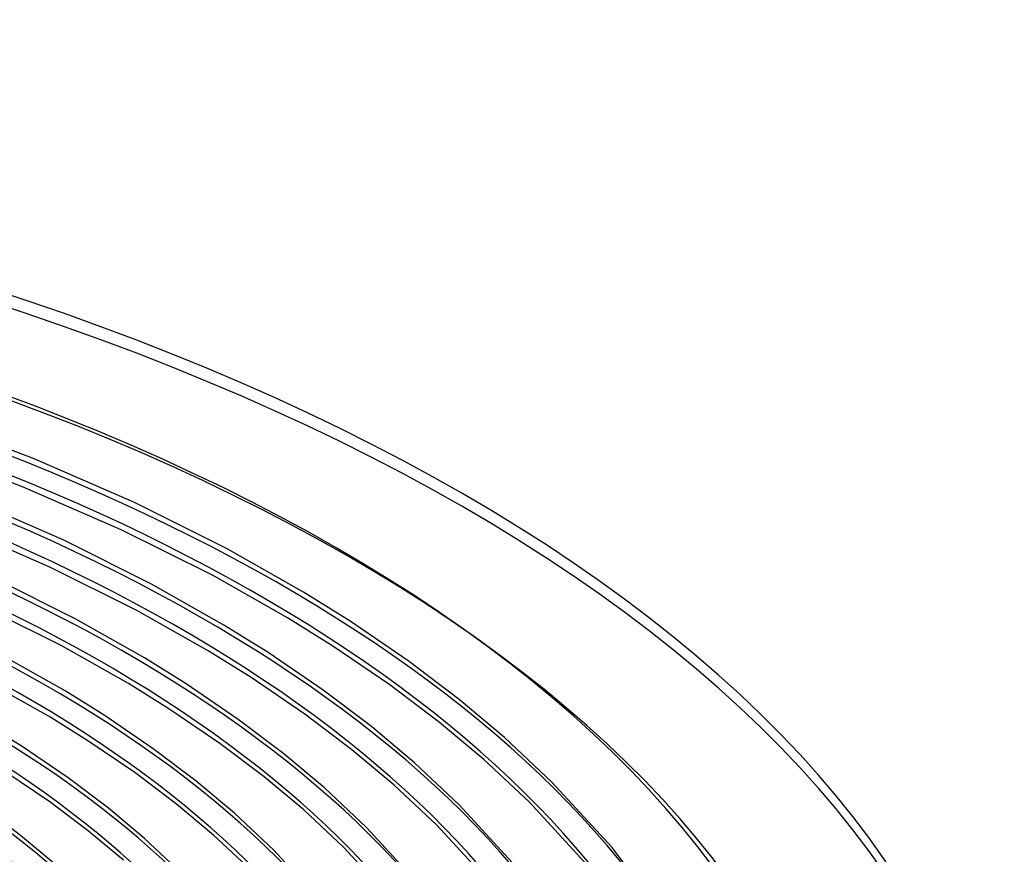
# Model space of a CAD drawing. Header units: millimetres. Extents: x -1077 to 1077, y -1167 to 1197.
# Tile 81 of 81: x 407 to 732, y 921 to 1197. Entities that reach past the tile are written whole.
import ezdxf

# ---------------------------------------------------------------- set-up
doc = ezdxf.new("R2010")
doc.units = ezdxf.units.MM
doc.layers.add('HIDDEN', color=7, linetype='Continuous')
doc.layers.add('THICK', color=7, linetype='Continuous')

msp = doc.modelspace()

# ---------------------------------------------------------------- linework, layer by layer
at = {"layer": 'HIDDEN'}
for centre, major_axis, start_param, end_param in [((0, 795.88), (-732, 0), -3.141592, -0.523599), ((0, 795.88), (-682, 0), -3.141592, -0.523599), ((0, 795.87), (652.89, 0), 0.01813, 1.039539), ((0, 795.87), (618.79, 0), 0.018552, 1.039117), ((0, 795.87), (584.69, 0), 0.019024, 1.038646), ((0, 795.87), (550.59, 0), 0.019553, 1.038116), ((0, 795.87), (516.49, 0), 0.020153, 1.037517), ((0, 795.87), (482.39, 0), 0.020837, 1.036832), ((0, 795.87), (448.29, 0), 0.021626, 1.036044), ((0, 795.87), (414.19, 0), 0.022544, 1.035126)]:
    msp.add_ellipse(centre, major_axis=major_axis, ratio=0.5, start_param=start_param, end_param=end_param, dxfattribs=at)
at = {"layer": 'THICK'}
for p, q in [((411.46, 1051.5), (375.68, 1065.09)), ((407.66, 1042.27), (372.42, 1055.66)), ((444.61, 1037.02), (411.46, 1051.5)), ((440.28, 1028.02), (407.66, 1042.27)), ((421.26, 1024.59), (389.86, 1038.31)), ((475.24, 1021.7), (444.61, 1037.02)), ((416.93, 1015.6), (386.05, 1029.08)), ((470.36, 1012.99), (440.28, 1028.02)), ((450.27, 1010.09), (421.26, 1024.59)), ((500.44, 1007.45), (475.24, 1021.7)), ((445.38, 1001.39), (416.93, 1015.6)), ((425.3, 998.48), (397.91, 1012.17)), ((495.19, 998.96), (470.36, 1012.99)), ((474.19, 996.57), (450.27, 1010.09)), ((515.84, 997.83), (500.44, 1007.45)), ((420.4, 989.78), (393.57, 1003.18)), ((468.93, 988.09), (445.38, 1001.39)), ((510.22, 989.58), (495.19, 998.96)), ((447.94, 985.68), (425.3, 998.48)), ((488.76, 987.47), (474.19, 996.57)), ((535.1, 984.69), (515.84, 997.83)), ((442.67, 977.21), (420.4, 989.78)), ((529.04, 976.75), (510.22, 989.58)), ((421.69, 974.8), (400.33, 986.87)), ((461.68, 977.11), (447.94, 985.68)), ((483.14, 979.22), (468.93, 988.09)), ((507, 975.02), (488.76, 987.47)), ((551.89, 971.97), (535.1, 984.69)), ((500.94, 967.09), (483.14, 979.22)), ((416.41, 966.33), (395.42, 978.18)), ((456.04, 968.87), (442.67, 977.21)), ((478.91, 965.36), (461.68, 977.11)), ((545.43, 964.36), (529.04, 976.75)), ((434.6, 966.75), (421.69, 974.8)), ((522.92, 962.98), (507, 975.02)), ((566.92, 959.38), (551.89, 971.97)), ((428.95, 958.52), (416.41, 966.33)), ((450.82, 955.69), (434.6, 966.75)), ((472.83, 957.43), (456.04, 968.87)), ((516.45, 955.37), (500.94, 967.09)), ((407.52, 956.39), (395.43, 963.92)), ((493.95, 953.98), (478.91, 965.36)), ((537.17, 951.05), (522.92, 962.98)), ((560.07, 952.11), (545.43, 964.36)), ((422.72, 946.03), (407.52, 956.39)), ((444.73, 947.78), (428.95, 958.52)), ((487.47, 946.39), (472.83, 957.43)), ((582.57, 944.64), (566.92, 959.38)), ((464.98, 944.99), (450.82, 955.69)), ((507.42, 942.72), (493.95, 953.98)), ((530.31, 943.79), (516.45, 955.37)), ((551.95, 937.15), (537.17, 951.05)), ((575.1, 938), (560.07, 952.11)), ((416.62, 938.13), (401.86, 948.16)), ((458.49, 937.4), (444.73, 947.78)), ((436.01, 936), (422.72, 946.03)), ((477.67, 934.38), (464.98, 944.99)), ((500.55, 935.46), (487.47, 946.39)), ((544.47, 930.52), (530.31, 943.79)), ((602.4, 923.03), (582.57, 944.64)), ((521.33, 929.65), (507.42, 942.72)), ((429.5, 928.42), (416.62, 938.13)), ((470.79, 927.14), (458.49, 937.4)), ((570.77, 916.65), (551.95, 937.15)), ((594.33, 917.12), (575.1, 938)), ((407.03, 927.01), (394.62, 936.37)), ((447.92, 926.05), (436.01, 936)), ((490.71, 922.15), (477.67, 934.38)), ((513.83, 923.04), (500.55, 935.46)), ((562.69, 910.76), (544.47, 930.52)), ((441.02, 918.82), (429.5, 928.42)), ((483.19, 915.56), (470.79, 927.14)), ((539.14, 910.28), (521.33, 929.65)), ((418.16, 917.72), (407.03, 927.01)), ((460.08, 914.66), (447.92, 926.05)), ((507.5, 903.91), (490.71, 922.15)), ((531.05, 904.4), (513.83, 923.04)), ((616.59, 904.34), (602.4, 923.03))]:
    msp.add_line(p, q, dxfattribs=at)
for centre, major_axis, start_param, end_param in [((0, 800.21), (732, 0), 0, 2.617994), ((0, 800.21), (-677, 0), -3.141592, -0.523599), ((0, 795.87), (-642.91, 0), -3.115566, -2.102172), ((0, 795.87), (-608.81, 0), -3.114695, -2.102608), ((0, 795.87), (-574.71, 0), -3.11372, -2.103095), ((0, 795.87), (-540.61, 0), -3.112623, -2.103644), ((0, 795.87), (-506.51, 0), -3.111377, -2.104267), ((0, 795.87), (-472.41, 0), -3.109952, -2.104979), ((0, 795.87), (-438.31, 0), -3.108305, -2.105803)]:
    msp.add_ellipse(centre, major_axis=major_axis, ratio=0.5, start_param=start_param, end_param=end_param, dxfattribs=at)

doc.saveas('drawing.dxf')
